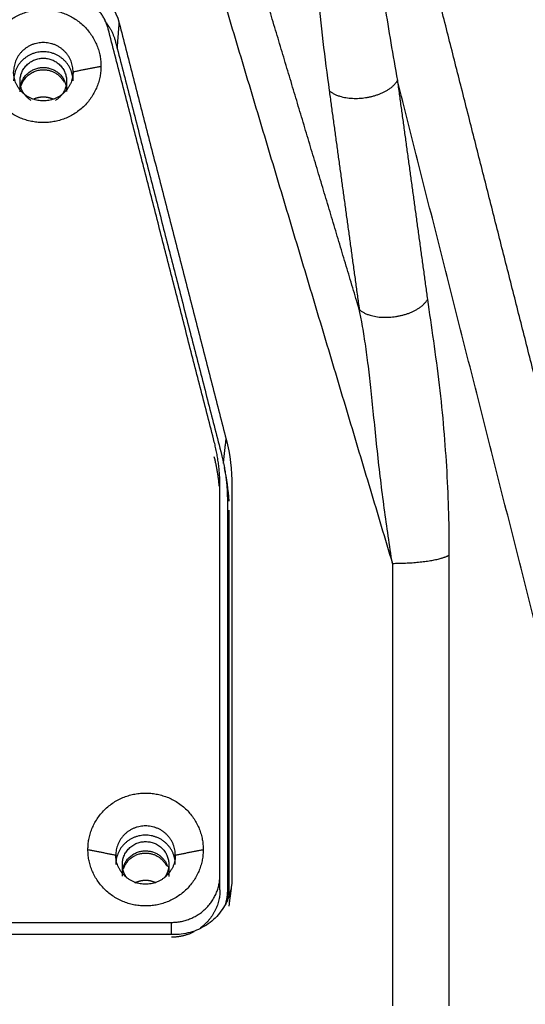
# Model space of a CAD drawing. Header units: millimetres. Extents: x 9946 to 11276, y -3292 to -1962.
# Tile 106 of 170: x 10855 to 10882, y -2304 to -2251. Entities that reach past the tile are written whole.
import ezdxf

# ---------------------------------------------------------------- set-up
doc = ezdxf.new("R2010")
doc.units = ezdxf.units.MM
doc.layers.add('ROXX NEO lite', color=7, linetype='Continuous', true_color=0x000000)
doc.dimstyles.get("Standard").update_dxf_attribs({"dimscale": 10, "dimtxt": 2.5, "dimasz": 3, "dimexe": 1, "dimexo": 0.5, "dimgap": 0.8, "dimtad": 1, "dimtoh": 1, "dimdec": 1, "dimzin": 1, "dimdsep": 46, "dimtxsty": 'Standard', "dimblk": 'OPEN90', "dimcen": 2.5, "dimadec": 1, "dimazin": 1, "dimtfac": 1, "dimtdec": 4, "dimtix": 1, "dimtofl": 0, "dimtmove": 1, "dimatfit": 3, "dimldrblk": 'OPEN90', "dimfxl": 1, "dimtolj": 1, "dimtzin": 1, "dimarcsym": 0})

# ---------------------------------------------------------------- blocks, each defined once
blk = doc.blocks.new('*D2')
at = {"layer": 'Defpoints', "color": 0}
for p in [(10752.196, -2185.885), (11119.696, -2185.885), (11119.696, -2408.445)]:
    blk.add_point(p, dxfattribs=at)
at = {"layer": 'ROXX NEO lite', "color": 0, "lineweight": -2}
for p, q in [((10752.196, -2191.886), (10752.196, -2411.446)), ((11119.696, -2191.886), (11119.696, -2411.446)), ((10758.197, -2408.445), (11113.695, -2408.445))]:
    blk.add_line(p, q, dxfattribs=at)
at = {"layer": 'ROXX NEO lite', "color": 0}
for points in [[(10758.197, -2407.445), (10758.197, -2409.445), (10752.196, -2408.445)], [(11113.695, -2409.445), (11113.695, -2407.445), (11119.696, -2408.445)]]:
    blk.add_solid(points, dxfattribs=at)
at = {"layer": 'ROXX NEO lite', "color": 0, "insert": (10935.946, -2401.544), "char_height": 9.0015, "attachment_point": 5}
blk.add_mtext('\\A1;367.5', dxfattribs=at)

msp = doc.modelspace()

# ---------------------------------------------------------------- linework, layer by layer
at = {"layer": 'ROXX NEO lite', "color": 18, "lineweight": -3, "true_color": 0x000000}
for points, degree in [([(10887.594, -2289.19), (10882.132, -2267.656), (10876.671, -2246.121)], 2), ([(10870.905, -2247.059), (10870.991, -2247.989), (10871.17, -2249.828), (10871.47, -2252.527), (10871.693, -2254.284), (10871.813, -2255.155)], 3), ([(10865.631, -2248.592), (10870.422, -2264.591), (10875.214, -2280.59)], 2), ([(10873.43, -2266.931), (10870.634, -2257.596), (10867.838, -2248.26)], 2), ([(10857.615, -2249.312), (10858.395, -2249.312), (10859.554, -2249.814), (10860.334, -2250.793), (10860.524, -2251.534)], 3), ([(10865.636, -2274.071), (10862.785, -2262.962), (10859.933, -2251.853)], 2), ([(10860.417, -2252.872), (10860.47, -2252.203), (10860.524, -2251.534)], 2), ([(10860.524, -2251.534), (10863.396, -2262.724), (10866.269, -2273.913)], 2), ([(10860.329, -2252.555), (10863.177, -2263.648), (10866.024, -2274.741)], 2), ([(10858.038, -2254.146), (10858.788, -2253.996), (10859.538, -2253.847)], 2), ([(10858.038, -2254.644), (10858.038, -2254.395), (10858.038, -2254.146)], 2), ([(10855.188, -2255.143), (10855.188, -2254.893), (10855.188, -2254.644)], 2), ([(10857.688, -2254.644), (10857.688, -2254.895), (10857.688, -2255.145)], 2), ([(10884.741, -2291.127), (10880.111, -2272.871), (10875.481, -2254.614)], 2), ([(10875.481, -2254.614), (10876.289, -2260.502), (10877.098, -2266.391)], 2), ([(10871.813, -2255.155), (10872.621, -2261.043), (10873.43, -2266.931)], 2), ([(10877.098, -2266.391), (10877.199, -2267.125), (10877.42, -2268.581), (10877.743, -2271.006), (10877.983, -2273.379), (10878.144, -2275.659), (10878.237, -2277.914), (10878.257, -2279.406), (10878.257, -2280.149)], 3), ([(10866.121, -2275.227), (10866.195, -2274.57), (10866.269, -2273.913)], 2), ([(10866.269, -2273.913), (10866.48, -2274.737), (10866.586, -2275.574), (10866.586, -2276.423)], 3), ([(10866.426, -2277.239), (10866.397, -2276.633), (10866.312, -2276.034), (10866.174, -2275.441)], 3), ([(10865.938, -2297.355), (10865.938, -2286.908), (10865.938, -2276.461)], 2), ([(10866.586, -2276.423), (10866.586, -2286.972), (10866.586, -2297.52)], 2), ([(10866.338, -2277.227), (10866.338, -2287.69), (10866.338, -2298.153)], 2), ([(10866.438, -2298.446), (10866.438, -2288.092), (10866.438, -2277.737)], 2), ([(10878.257, -2280.149), (10878.257, -2292.269), (10878.257, -2304.389)], 2), ([(10875.214, -2280.59), (10875.214, -2292.489), (10875.214, -2304.389)], 2), ([(10858.838, -2295.983), (10859.588, -2296.133), (10860.338, -2296.283)], 2), ([(10860.338, -2296.283), (10860.338, -2296.532), (10860.338, -2296.781)], 2), ([(10863.538, -2296.283), (10864.288, -2296.133), (10865.038, -2295.983)], 2), ([(10863.538, -2296.781), (10863.538, -2296.532), (10863.538, -2296.283)], 2), ([(10860.688, -2297.324), (10860.688, -2297.053), (10860.688, -2296.781)], 2), ([(10863.188, -2296.781), (10863.188, -2297.03), (10863.188, -2297.279)], 2), ([(10865.938, -2298.153), (10865.938, -2297.754), (10865.938, -2297.355)], 2), ([(10866.554, -2297.961), (10866.486, -2298.494), (10866.417, -2299.027)], 2), ([(10866.586, -2297.52), (10866.586, -2297.649), (10866.578, -2297.775), (10866.562, -2297.899)], 3), ([(10866.338, -2298.153), (10866.338, -2298.462), (10866.338, -2298.771)], 2), ([(10791.538, -2299.903), (10827.438, -2299.903), (10863.338, -2299.903)], 2), ([(10863.338, -2300.553), (10863.338, -2300.228), (10863.338, -2299.903)], 2), ([(10863.487, -2300.557), (10827.438, -2300.557), (10791.39, -2300.557)], 2)]:
    msp.add_open_spline(points, degree=degree, dxfattribs=at)
for points, knots in [([(10874.254, -2247.083), (10874.43, -2248.248), (10874.817, -2250.736), (10875.24, -2253.262), (10875.481, -2254.614)], [0, 0, 0, 0, 4.596202, 9.764381, 9.764381, 9.764381, 9.764381]), ([(10875.214, -2280.59), (10875.194, -2280.47), (10875.096, -2279.857), (10874.927, -2278.74), (10874.721, -2277.234), (10874.532, -2275.695), (10874.361, -2274.138), (10874.206, -2272.608), (10874.059, -2271.166), (10873.911, -2269.853), (10873.75, -2268.68), (10873.59, -2267.724), (10873.477, -2267.154), (10873.43, -2266.931)], [0, 0, 0, 0, 0.363159, 1.867932, 3.410015, 4.99075, 6.641121, 8.28888, 9.848841, 11.290738, 12.587314, 13.744254, 14.485564, 14.485564, 14.485564, 14.485564]), ([(10866.562, -2297.899), (10866.538, -2298.092), (10866.424, -2298.586), (10866.034, -2299.337), (10865.341, -2300.016), (10864.46, -2300.455), (10863.823, -2300.557), (10863.487, -2300.557)], [-4.535916, -4.535916, -4.535916, -4.535916, -3.936161, -2.95212, -1.96808, -0.98404, 0, 0, 0, 0])]:
    msp.add_open_spline(points, degree=3, knots=knots, dxfattribs=at)
for points, weights in [([(10859.933, -2251.853), (10859.438, -2249.927), (10857.412, -2249.927)], [1, 0.788655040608, 1]), ([(10853.338, -2253.847), (10853.338, -2250.809), (10856.438, -2250.809)], [1, 0.707106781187, 1]), ([(10856.438, -2250.809), (10859.538, -2250.809), (10859.538, -2253.847)], [1, 0.707106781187, 1]), ([(10859.719, -2251.384), (10860.161, -2251.901), (10860.329, -2252.555)], [0.904354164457, 0.926878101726, 1]), ([(10856.438, -2252.578), (10854.838, -2252.578), (10854.838, -2254.146)], [1, 0.707106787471, 1]), ([(10858.038, -2254.146), (10858.038, -2252.578), (10856.438, -2252.578)], [1, 0.707106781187, 1]), ([(10856.438, -2256.884), (10853.338, -2256.884), (10853.338, -2253.847)], [1, 0.707106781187, 1]), ([(10859.538, -2253.847), (10859.538, -2256.884), (10856.438, -2256.884)], [1, 0.707106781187, 1]), ([(10856.438, -2255.714), (10854.838, -2255.714), (10854.838, -2254.146)], [1, 0.707106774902, 1]), ([(10858.038, -2254.146), (10858.038, -2255.714), (10856.438, -2255.714)], [1, 0.707106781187, 1]), ([(10855.789, -2255.691), (10855.188, -2255.333), (10855.188, -2254.644)], [0.865878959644, 0.811067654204, 1]), ([(10857.688, -2254.644), (10857.688, -2255.329), (10857.093, -2255.688)], [1, 0.811993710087, 0.865347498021]), ([(10855.191, -2255.224), (10855.188, -2255.183), (10855.188, -2255.143)], [0.97415226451, 0.986449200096, 1]), ([(10857.688, -2255.143), (10857.688, -2255.179), (10857.686, -2255.215)], [1, 0.987896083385, 0.976792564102]), ([(10865.938, -2276.461), (10865.938, -2275.248), (10865.636, -2274.071)], [1, 0.992417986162, 1]), ([(10865.906, -2276.464), (10865.838, -2275.655), (10865.636, -2274.868)], [0.996649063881, 0.994917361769, 1]), ([(10866.024, -2274.741), (10866.338, -2275.965), (10866.338, -2277.227)], [1, 0.992417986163, 1]), ([(10875.214, -2280.59), (10877.538, -2280.59), (10878.257, -2280.149)], [1, 0.809017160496, 1]), ([(10858.838, -2295.983), (10858.838, -2292.946), (10861.938, -2292.946)], [1, 0.707106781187, 1]), ([(10861.938, -2292.946), (10865.038, -2292.946), (10865.038, -2295.983)], [1, 0.707106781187, 1]), ([(10861.938, -2294.715), (10860.338, -2294.715), (10860.338, -2296.283)], [1, 0.707106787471, 1]), ([(10863.538, -2296.283), (10863.538, -2294.715), (10861.938, -2294.715)], [1, 0.707106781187, 1]), ([(10861.938, -2299.021), (10858.838, -2299.021), (10858.838, -2295.983)], [1, 0.707106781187, 1]), ([(10861.938, -2297.85), (10860.338, -2297.85), (10860.338, -2296.283)], [1, 0.707106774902, 1]), ([(10865.038, -2295.983), (10865.038, -2299.021), (10861.938, -2299.021)], [1, 0.707106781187, 1]), ([(10863.538, -2296.283), (10863.538, -2297.85), (10861.938, -2297.85)], [1, 0.707106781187, 1]), ([(10860.921, -2297.493), (10860.688, -2297.173), (10860.688, -2296.781)], [0.859420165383, 0.882864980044, 1]), ([(10863.188, -2296.781), (10863.188, -2297.148), (10862.983, -2297.454)], [1, 0.889691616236, 0.862471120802]), ([(10860.696, -2297.417), (10860.688, -2297.348), (10860.688, -2297.279)], [0.95793422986, 0.977190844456, 1]), ([(10860.695, -2297.271), (10860.705, -2297.179), (10860.729, -2297.09)], [0.960547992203, 0.935624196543, 0.916506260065]), ([(10863.188, -2297.279), (10863.188, -2297.353), (10863.18, -2297.426)], [1, 0.975781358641, 0.955567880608]), ([(10863.338, -2299.903), (10865.938, -2299.903), (10865.938, -2297.355)], [1, 0.707106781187, 1]), ([(10865.938, -2298.153), (10865.938, -2299.426), (10864.9, -2300.19)], [1, 0.828559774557, 0.857818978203]), ([(10866.338, -2298.153), (10866.338, -2298.547), (10866.232, -2298.928)], [1, 0.947352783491, 0.913632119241]), ([(10864.538, -2300.413), (10863.974, -2300.701), (10863.338, -2300.701)], [0.873837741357, 0.908056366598, 1])]:
    msp.add_rational_spline(points, weights, degree=2, dxfattribs=at)
for points, weights, knots in [([(10858.038, -2254.644), (10858.038, -2253.076), (10856.438, -2253.076), (10854.838, -2253.076), (10854.838, -2254.644)], [1, 0.707106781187, 1, 0.707106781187, 1], [0, 0, 0, 2.513274, 2.513274, 5.026548, 5.026548, 5.026548]), ([(10855.188, -2254.644), (10855.188, -2253.419), (10856.438, -2253.419), (10857.688, -2253.419), (10857.688, -2254.644)], [1, 0.707106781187, 1, 0.707106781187, 1], [0, 0, 0, 1.963495, 1.963495, 3.926991, 3.926991, 3.926991]), ([(10855.194, -2255.143), (10855.305, -2254.037), (10856.438, -2254.037), (10857.211, -2254.037), (10857.557, -2254.715)], [0.963120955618, 0.726881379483, 1, 0.796077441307, 0.876110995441], [-3.794426, -3.794426, -3.794426, -1.963495, -1.963495, -0.596441, -0.596441, -0.596441]), ([(10855.206, -2254.936), (10855.385, -2253.918), (10856.438, -2253.918), (10857.455, -2253.918), (10857.662, -2254.893)], [0.939802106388, 0.741166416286, 1, 0.747949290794, 0.929705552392], [0.228329, 0.228329, 0.228329, 1.963495, 1.963495, 3.653191, 3.653191, 3.653191]), ([(10871.813, -2255.155), (10872.426, -2255.737), (10873.76, -2255.541), (10875.094, -2255.344), (10875.481, -2254.614)], [1, 0.829154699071, 1, 0.829154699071, 1], [0, 0, 0, 2.37281, 2.37281, 4.74562, 4.74562, 4.74562]), ([(10856.965, -2255.626), (10856.714, -2255.513), (10856.438, -2255.513), (10856.183, -2255.513), (10855.948, -2255.611)], [0.880381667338, 0.916234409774, 1, 0.922016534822, 0.885559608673], [1.401948, 1.401948, 1.401948, 1.963495, 1.963495, 2.48628, 2.48628, 2.48628]), ([(10873.43, -2266.931), (10874.043, -2267.514), (10875.377, -2267.317), (10876.711, -2267.12), (10877.098, -2266.391)], [1, 0.829155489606, 1, 0.829155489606, 1], [-4.745613, -4.745613, -4.745613, -2.372807, -2.372807, 0, 0, 0]), ([(10863.538, -2296.781), (10863.538, -2295.213), (10861.938, -2295.213), (10860.338, -2295.213), (10860.338, -2296.781)], [1, 0.707106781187, 1, 0.707106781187, 1], [0, 0, 0, 2.513274, 2.513274, 5.026548, 5.026548, 5.026548]), ([(10860.688, -2296.781), (10860.688, -2295.556), (10861.938, -2295.556), (10863.188, -2295.556), (10863.188, -2296.781)], [1, 0.707106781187, 1, 0.707106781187, 1], [0, 0, 0, 1.963495, 1.963495, 3.926991, 3.926991, 3.926991]), ([(10860.715, -2297.03), (10860.922, -2296.054), (10861.938, -2296.054), (10862.837, -2296.054), (10863.123, -2296.889)], [0.929705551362, 0.747949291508, 1, 0.770528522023, 0.900622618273], [0.2738, 0.2738, 0.2738, 1.963495, 1.963495, 3.501825, 3.501825, 3.501825]), ([(10860.746, -2297.03), (10861.022, -2296.174), (10861.938, -2296.174), (10862.711, -2296.174), (10863.057, -2296.852)], [0.904585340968, 0.767104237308, 1, 0.796077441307, 0.876110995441], [-3.52478, -3.52478, -3.52478, -1.963495, -1.963495, -0.596441, -0.596441, -0.596441]), ([(10862.49, -2297.775), (10862.229, -2297.649), (10861.938, -2297.649), (10861.633, -2297.649), (10861.362, -2297.788)], [0.877029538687, 0.912187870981, 1, 0.908056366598, 0.873837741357], [1.374821, 1.374821, 1.374821, 1.963495, 1.963495, 2.579866, 2.579866, 2.579866])]:
    msp.add_rational_spline(points, weights, degree=2, knots=knots, dxfattribs=at)

# ---------------------------------------------------------------- dimensions: what is measured, and where the dimension line sits
at = {"layer": 'ROXX NEO lite', "color": 5, "true_color": 0x0000ff}
dim = msp.add_linear_dim(base=(11119.696, -2408.445), p1=(10752.196, -2185.885), p2=(11119.696, -2185.885), dimstyle='Standard', override={"dimscale": 3.0005, "dimtxt": 3, "dimasz": 2, "dimexe": 1, "dimexo": 2, "dimgap": 0.8, "dimtad": 1, "dimtih": 0, "dimtoh": 0, "dimdec": 1, "dimlfac": 1, "dimzin": 1, "dimtxsty": 'Standard', "dimsah": 0, "dimcen": 2.5, "dimadec": 1, "dimazin": 1, "dimtix": 0, "dimtmove": 0, "dimtzin": 1}, dxfattribs=at)
dim.commit()
dim.dimension.update_dxf_attribs({"geometry": '*D2', "text_midpoint": (10935.946, -2401.544)})

doc.saveas('drawing.dxf')
